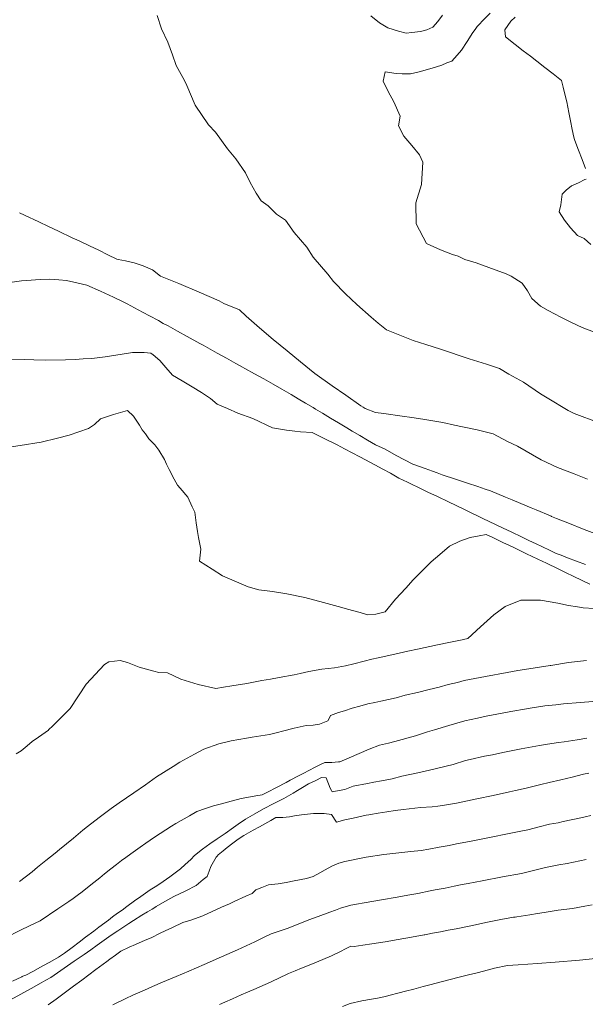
# Model space of a CAD drawing. Header units: inches. Extents: x 11351264 to 11356330, y 6702313 to 6706468.
# Tile 99 of 160: x 11355292 to 11355521, y 6702670 to 6703069. Entities that reach past the tile are written whole.
import ezdxf

# ---------------------------------------------------------------- set-up
doc = ezdxf.new("R2010")
doc.units = ezdxf.units.IN
doc.header["$MEASUREMENT"] = 0
doc.layers.add('Shumate_Contours_clip1', color=7, linetype='Continuous', lineweight=0)

msp = doc.modelspace()

# ---------------------------------------------------------------- linework, layer by layer
at = {"layer": 'Shumate_Contours_clip1'}
for points, elevation in [([(11355482.86, 6703071.7), (11355479.97, 6703068.8), (11355478.17, 6703066.93), (11355477.48, 6703066.24), (11355476.75, 6703065.14), (11355475.73, 6703063.82), (11355473.5, 6703060.25), (11355471.14, 6703056.71), (11355469.41, 6703054.67), (11355467.31, 6703052.25), (11355465.3, 6703051.53), (11355463.18, 6703050.65), (11355459.3, 6703049.42), (11355453.98, 6703047.91), (11355450.56, 6703047.06), (11355447.18, 6703047.17), (11355444.69, 6703047.29), (11355440.25, 6703047.85), (11355439.48, 6703044.17), (11355441.39, 6703039.9), (11355443.73, 6703035.75), (11355446.35, 6703029.92), (11355445.68, 6703026), (11355447.83, 6703021.83), (11355449.4, 6703019.95), (11355451.06, 6703018.1), (11355454.13, 6703014.31), (11355455.49, 6703011.3), (11355454.97, 6703002.2), (11355452.71, 6702994.84), (11355452.78, 6702986.29), (11355456.99, 6702978.3), (11355462.62, 6702975.71), (11355467.58, 6702973.88), (11355469.87, 6702973.11), (11355472.56, 6702971.84), (11355477.11, 6702970.51), (11355482.31, 6702968.58), (11355489.28, 6702966.05), (11355491.34, 6702965.06), (11355495.83, 6702962.27), (11355497.9, 6702959.16), (11355499.77, 6702956), (11355503.19, 6702952.93), (11355506.36, 6702951.14), (11355511.4, 6702948.36), (11355515.85, 6702946.27), (11355520.13, 6702944.29), (11355527.61, 6702941.35)], 1364), ([(11355347.75, 6703070.82), (11355349.59, 6703065.41), (11355352.14, 6703059.88), (11355354.04, 6703054.8), (11355355.48, 6703050.54), (11355358.93, 6703044.34), (11355359.82, 6703042.41), (11355363.16, 6703034.38), (11355368.61, 6703026.44), (11355371.4, 6703023.5), (11355376.3, 6703016.74), (11355379.66, 6703012.66), (11355383.6, 6703006.97), (11355385.56, 6703003.07), (11355387.98, 6702998.71), (11355390, 6702995.64), (11355392.75, 6702993.56), (11355396.22, 6702990.21), (11355399.81, 6702987.75), (11355403.37, 6702982.74), (11355408.41, 6702976.85), (11355411.09, 6702972.71), (11355416.93, 6702965.81), (11355419.29, 6702962.87), (11355424.14, 6702957.87), (11355428.81, 6702953.5), (11355434.61, 6702948.37), (11355437.46, 6702946.02), (11355440.8, 6702943.31), (11355451.64, 6702938.97), (11355456.79, 6702937.3), (11355462.71, 6702935.43), (11355474.24, 6702931.55), (11355481.38, 6702929.33), (11355486.56, 6702927.55), (11355490.38, 6702925.27), (11355496.3, 6702922.03), (11355503.19, 6702917.4), (11355505.96, 6702915.7), (11355514.47, 6702910.53), (11355516.93, 6702909.35), (11355526.97, 6702905.57)], 1366), ([(11355463.55, 6703070.88), (11355461.55, 6703068.28), (11355459.54, 6703066.01), (11355457.19, 6703064.98), (11355454.52, 6703064.3), (11355451.06, 6703063.82), (11355448.81, 6703063.65), (11355445.71, 6703064.39), (11355441.28, 6703065.81), (11355437.91, 6703067.84), (11355434.4, 6703070.64)], 1366), ([(11355492.92, 6703070.02), (11355491.24, 6703068.51), (11355488.76, 6703064.95), (11355488.99, 6703062.17), (11355492.92, 6703059), (11355496.19, 6703056.47), (11355499.12, 6703054.28), (11355501.78, 6703052.23), (11355505.02, 6703049.69), (11355508.35, 6703047.07), (11355511.8, 6703044.34), (11355512.4, 6703041.66), (11355512.94, 6703039.46), (11355513.95, 6703035.7), (11355514.73, 6703031.48), (11355515.49, 6703027.42), (11355515.9, 6703025.23), (11355516.5, 6703022.6), (11355516.9, 6703020.85), (11355517.15, 6703020.05), (11355518.63, 6703016.11), (11355520.06, 6703012.32), (11355521.48, 6703008.7)], 1362), ([(11355521.76, 6703004.37), (11355521.15, 6703004.21), (11355518.58, 6703002.95), (11355515.78, 6703001.7), (11355513.68, 6702999.87), (11355512.05, 6702998.25), (11355511.45, 6702994), (11355510.8, 6702991.12), (11355512.99, 6702987.75), (11355515.4, 6702984.65), (11355518.26, 6702981.48), (11355520.99, 6702980.34), (11355523.61, 6702977.94)], 1362), ([(11355291.94, 6702990.76), (11355294, 6702989.78), (11355299.86, 6702987.05), (11355303.72, 6702985.22), (11355307.78, 6702983.32), (11355313.35, 6702980.66), (11355315.27, 6702979.79), (11355316.72, 6702979.11), (11355320.41, 6702977.34), (11355324.1, 6702975.55), (11355327.8, 6702973.76), (11355331.46, 6702971.99), (11355331.48, 6702971.98), (11355331.92, 6702971.77), (11355334.94, 6702971.31), (11355338.47, 6702970.41), (11355342.11, 6702969.21), (11355345.87, 6702967.68), (11355349.09, 6702965), (11355356.52, 6702962.07), (11355364.76, 6702958.56), (11355372.99, 6702955.01), (11355374.88, 6702954.02), (11355381.19, 6702951.41), (11355383.83, 6702948.86), (11355389.3, 6702944.11), (11355394.88, 6702939.4), (11355400.54, 6702934.73), (11355405.95, 6702930.31), (11355411.68, 6702925.63), (11355418.78, 6702920.62), (11355424.25, 6702916.77), (11355430.38, 6702912.44), (11355431.34, 6702911.87), (11355432.19, 6702911.39), (11355436.29, 6702909.78), (11355439.7, 6702909.31), (11355447.14, 6702908.28), (11355451.11, 6702907.69), (11355455.46, 6702907.07), (11355463.65, 6702905.68), (11355468.4, 6702904.69), (11355471.59, 6702903.96), (11355477.56, 6702902.69), (11355484.08, 6702901.15), (11355489.85, 6702898.04), (11355493.86, 6702896.08), (11355503.49, 6702890.54), (11355510.1, 6702887.5), (11355516.84, 6702884.88), (11355522.31, 6702882.71)], 1368), ([(11355285.26, 6702962.07), (11355292.81, 6702963.1), (11355294.84, 6702963.36), (11355300.38, 6702963.74), (11355304.1, 6702963.85), (11355307.95, 6702963.59), (11355310.99, 6702963.28), (11355315.21, 6702962.34), (11355319.34, 6702961.35), (11355324.81, 6702958.94), (11355330.12, 6702956.57), (11355333.7, 6702954.8), (11355335.62, 6702953.82), (11355337.16, 6702953.03), (11355340.05, 6702951.46), (11355342.07, 6702950.36), (11355344.65, 6702948.99), (11355348.27, 6702947.02), (11355350.28, 6702945.92), (11355352.22, 6702944.87), (11355356.07, 6702942.75), (11355359.92, 6702940.62), (11355365.03, 6702937.79), (11355366.44, 6702937.03), (11355368.38, 6702935.98), (11355372.16, 6702933.89), (11355375.93, 6702931.79), (11355379.71, 6702929.68), (11355382.44, 6702928.16), (11355383.39, 6702927.63), (11355387.2, 6702925.51), (11355391, 6702923.39), (11355394.8, 6702921.26), (11355398.34, 6702919.29), (11355402.11, 6702917.03), (11355404.93, 6702915.37), (11355407.92, 6702913.61), (11355411.05, 6702911.76), (11355411.97, 6702911.15), (11355414.81, 6702909.45), (11355418.09, 6702907.48), (11355421.38, 6702905.51), (11355424.67, 6702903.53), (11355426.85, 6702902.23), (11355429.99, 6702900.37), (11355433.13, 6702898.53), (11355436.26, 6702896.7), (11355440.24, 6702894.87), (11355444.71, 6702892.39), (11355448.08, 6702890.55), (11355451.47, 6702888.75), (11355456.41, 6702887), (11355459.4, 6702885.94), (11355461.34, 6702885.24), (11355463.33, 6702884.52), (11355468.7, 6702882.72), (11355473.65, 6702881.1), (11355477.87, 6702879.75), (11355480.8, 6702878.71), (11355482.88, 6702877.97), (11355489.08, 6702875.41), (11355491.7, 6702874.32), (11355495.28, 6702872.85), (11355499.5, 6702871.07), (11355501.48, 6702870.26), (11355507.23, 6702867.82), (11355507.5, 6702867.72), (11355507.68, 6702867.65), (11355509.66, 6702866.79), (11355514.26, 6702864.98), (11355520.99, 6702862.32), (11355526.3, 6702860.23)], 1370), ([(11355287.96, 6702931.39), (11355294.18, 6702931.22), (11355297.82, 6702931.14), (11355302.42, 6702931.01), (11355310.57, 6702931.06), (11355314.58, 6702931.3), (11355317.76, 6702931.47), (11355321.31, 6702931.7), (11355326.74, 6702932.31), (11355329.32, 6702932.71), (11355333.57, 6702933.41), (11355337.82, 6702934.12), (11355342.54, 6702934.16), (11355345.22, 6702933.79), (11355346.19, 6702933.15), (11355348.92, 6702930.79), (11355351.24, 6702928.07), (11355353.97, 6702924.92), (11355357.94, 6702922.54), (11355362, 6702920.14), (11355365.71, 6702917.81), (11355369.44, 6702915.39), (11355372.13, 6702913.18), (11355376.3, 6702911.35), (11355380.47, 6702909.55), (11355386.59, 6702907.34), (11355394.49, 6702903.58), (11355400.26, 6702902.56), (11355403.66, 6702902.26), (11355405.92, 6702901.89), (11355410.68, 6702901.65), (11355417.69, 6702898.17), (11355418.57, 6702897.69), (11355420.73, 6702896.61), (11355423.81, 6702895.03), (11355426.9, 6702893.43), (11355430, 6702891.81), (11355432.25, 6702890.55), (11355436.11, 6702888.5), (11355439.24, 6702886.82), (11355442.38, 6702885.1), (11355445.81, 6702883.2), (11355449.26, 6702881.53), (11355451.14, 6702880.59), (11355453.44, 6702879.47), (11355457.58, 6702877.47), (11355461.43, 6702875.67), (11355465.88, 6702873.55), (11355472.16, 6702870.53), (11355475.08, 6702869.13), (11355477.67, 6702867.88), (11355479.87, 6702866.83), (11355484.92, 6702864.41), (11355488.11, 6702862.88), (11355491.3, 6702861.35), (11355495.78, 6702859.2), (11355498.53, 6702857.88), (11355501.49, 6702856.46), (11355503.74, 6702855.38), (11355507.12, 6702853.76), (11355509.32, 6702852.7), (11355510.37, 6702852.33), (11355510.88, 6702852.12), (11355514.2, 6702850.89), (11355517.81, 6702849.53), (11355521.41, 6702848.17)], 1372), ([(11355282.42, 6702894.83), (11355292.28, 6702896.39), (11355300.81, 6702897.77), (11355307.4, 6702899.34), (11355312.15, 6702900.59), (11355319.94, 6702903.33), (11355322.34, 6702904.87), (11355324.87, 6702907.15), (11355330.03, 6702908.9), (11355335.74, 6702910.6), (11355338.24, 6702908.25), (11355340.61, 6702904.66), (11355341.76, 6702902.74), (11355343.01, 6702901.1), (11355344.43, 6702899.04), (11355346.85, 6702896.6), (11355348.52, 6702894.43), (11355350.8, 6702890.77), (11355351.59, 6702888.78), (11355352.67, 6702886.7), (11355354.64, 6702882.73), (11355356.01, 6702880.23), (11355357.12, 6702879.13), (11355360.26, 6702875.41), (11355362.03, 6702871.56), (11355363.13, 6702869.33), (11355363.57, 6702865.01), (11355364.21, 6702861.48), (11355364.57, 6702859.11), (11355365.52, 6702854.36), (11355365.02, 6702849.46), (11355370.15, 6702846.22), (11355374.34, 6702843.54), (11355381.89, 6702840.23), (11355384.63, 6702839.13), (11355388.96, 6702837.89), (11355394.62, 6702837.21), (11355400.42, 6702836.26), (11355407.73, 6702834.78), (11355415.2, 6702832.7), (11355422.66, 6702830.66), (11355425.01, 6702829.96), (11355430.11, 6702828.65), (11355433.14, 6702827.74), (11355436.5, 6702828.04), (11355440.2, 6702828.91), (11355444.45, 6702834.01), (11355448.62, 6702838.48), (11355451.61, 6702841.96), (11355458.87, 6702849.26), (11355462.44, 6702852.2), (11355466.28, 6702855.59), (11355470.48, 6702857.61), (11355474.76, 6702859.12), (11355478.33, 6702859.8), (11355481.13, 6702860.33), (11355483.88, 6702859.02), (11355484.4, 6702858.77), (11355488.27, 6702856.92), (11355490.4, 6702855.91), (11355492.89, 6702854.71), (11355497.51, 6702852.5), (11355502.14, 6702850.29), (11355505.66, 6702848.6), (11355510.38, 6702846.34), (11355513.36, 6702844.91), (11355516.8, 6702843.26), (11355523.21, 6702840.18)], 1374), ([(11355290.67, 6702771.37), (11355292.6, 6702772.62), (11355295.12, 6702774.65), (11355297.13, 6702776.28), (11355299.62, 6702778.14), (11355303.67, 6702780.93), (11355303.79, 6702781.09), (11355303.88, 6702781.18), (11355304.05, 6702781.29), (11355305.16, 6702782.46), (11355312.52, 6702789.78), (11355319.07, 6702799.54), (11355326.43, 6702807.62), (11355328.2, 6702808.6), (11355332.77, 6702809.22), (11355335.72, 6702808.33), (11355340.53, 6702806.43), (11355346.4, 6702804.92), (11355348.41, 6702804.36), (11355351.93, 6702804.19), (11355357.38, 6702801.67), (11355364.38, 6702799.41), (11355371.54, 6702797.79), (11355374.69, 6702798.31), (11355378.04, 6702798.89), (11355384.18, 6702799.93), (11355390.24, 6702801.02), (11355393.74, 6702801.63), (11355397.26, 6702802.27), (11355403.3, 6702803.33), (11355405.73, 6702803.91), (11355409.26, 6702804.71), (11355414.59, 6702805.64), (11355419.68, 6702806.19), (11355424.16, 6702807.05), (11355427.57, 6702807.89), (11355431.7, 6702808.93), (11355434.86, 6702809.72), (11355437.41, 6702810.29), (11355444.11, 6702811.76), (11355449.4, 6702812.93), (11355453.36, 6702813.8), (11355461.46, 6702815.54), (11355466.07, 6702816.5), (11355471.42, 6702817.63), (11355471.94, 6702817.75), (11355473.77, 6702818.08), (11355478.88, 6702822.91), (11355484.27, 6702827.71), (11355488.85, 6702831.1), (11355495.24, 6702833.61), (11355495.86, 6702833.65), (11355503.18, 6702833.71), (11355510.28, 6702832.49), (11355514.51, 6702831.5), (11355518.25, 6702830.95), (11355520.58, 6702830.54), (11355525.03, 6702830.27)], 1376), ([(11355292.02, 6702719.56), (11355297.06, 6702723.55), (11355299.26, 6702725.34), (11355302.66, 6702728.05), (11355306.42, 6702731.12), (11355308.23, 6702732.57), (11355313.81, 6702737.09), (11355317.71, 6702740.33), (11355319.59, 6702741.83), (11355324.31, 6702745.49), (11355329.18, 6702749.12), (11355332.43, 6702751.41), (11355338.35, 6702755.59), (11355343, 6702758.8), (11355347.55, 6702761.99), (11355354.24, 6702766.24), (11355356.97, 6702767.96), (11355362.93, 6702771.18), (11355366.78, 6702773.21), (11355372.85, 6702775.35), (11355377.8, 6702776.66), (11355383.96, 6702777.76), (11355386.25, 6702778.07), (11355389.8, 6702778.58), (11355393.37, 6702779.14), (11355396.62, 6702779.96), (11355398.55, 6702780.52), (11355403.39, 6702781.79), (11355408.18, 6702782.87), (11355411.06, 6702783), (11355413.56, 6702783.34), (11355416.94, 6702784.75), (11355417.62, 6702785.95), (11355418.01, 6702786.86), (11355421.36, 6702788.05), (11355423.77, 6702788.83), (11355426.9, 6702789.84), (11355429.96, 6702790.7), (11355433.24, 6702791.59), (11355435.98, 6702792.17), (11355438.54, 6702792.65), (11355444.63, 6702794.11), (11355448.28, 6702795.07), (11355453.37, 6702796.28), (11355458.03, 6702797.47), (11355462.1, 6702798.42), (11355465.83, 6702799.44), (11355469.51, 6702800.31), (11355472.22, 6702801.04), (11355480.96, 6702802.74), (11355489.69, 6702804.37), (11355494.05, 6702805.08), (11355498.43, 6702805.86), (11355507.09, 6702807.21), (11355507.16, 6702807.22), (11355507.37, 6702807.23), (11355514.54, 6702808.38), (11355521.89, 6702809.15)], 1378), ([(11355286.31, 6702696.75), (11355292.17, 6702699.69), (11355296.33, 6702701.68), (11355300.3, 6702703.57), (11355307.48, 6702708.44), (11355311.96, 6702711.46), (11355313.69, 6702712.64), (11355315.42, 6702713.94), (11355317.44, 6702715.42), (11355320.95, 6702718.24), (11355324.59, 6702721.09), (11355326.46, 6702722.61), (11355329.07, 6702724.72), (11355331.31, 6702726.51), (11355333.35, 6702728.05), (11355335.02, 6702729.28), (11355337.14, 6702730.77), (11355340.92, 6702733.49), (11355343.16, 6702735.14), (11355346.68, 6702737.5), (11355353.61, 6702741.96), (11355355.33, 6702743.06), (11355360.88, 6702746.26), (11355363.86, 6702748.01), (11355367.37, 6702749.15), (11355370.61, 6702750.19), (11355373.87, 6702751.12), (11355376.36, 6702751.75), (11355381.82, 6702753.16), (11355385.6, 6702753.88), (11355387.84, 6702754.26), (11355390.31, 6702754.67), (11355392.51, 6702755.81), (11355396.15, 6702757.69), (11355400.1, 6702759.74), (11355401.75, 6702760.69), (11355405.07, 6702762.45), (11355407.2, 6702763.56), (11355409.34, 6702764.65), (11355411.83, 6702765.95), (11355413.79, 6702766.93), (11355415.73, 6702767.84), (11355418.55, 6702767.89), (11355421.36, 6702768.07), (11355421.39, 6702768.03), (11355421.48, 6702768.06), (11355421.88, 6702768.14), (11355425.69, 6702769.71), (11355429.73, 6702771.45), (11355433.75, 6702773.21), (11355437.93, 6702774.83), (11355441.59, 6702775.73), (11355444.12, 6702776.29), (11355452.53, 6702778.69), (11355457.36, 6702780.21), (11355460.18, 6702781.06), (11355466.11, 6702782.85), (11355472.5, 6702784.7), (11355477.64, 6702785.78), (11355481.23, 6702786.59), (11355487.62, 6702787.86), (11355491.22, 6702788.55), (11355497.58, 6702789.61), (11355499.83, 6702789.94), (11355504.99, 6702790.79), (11355509.46, 6702791.22), (11355512.61, 6702791.59), (11355519.49, 6702792.18), (11355527.8, 6702792.79)], 1380), ([(11355289.14, 6702679.1), (11355292.96, 6702680.88), (11355293.08, 6702680.99), (11355293.32, 6702681.12), (11355294.52, 6702681.61), (11355297.33, 6702683.13), (11355301.43, 6702685.36), (11355304.21, 6702686.87), (11355307.83, 6702688.84), (11355309.03, 6702689.66), (11355310.24, 6702690.5), (11355313.26, 6702692.79), (11355316.14, 6702694.98), (11355318.74, 6702696.94), (11355322.08, 6702699.46), (11355324.2, 6702701.07), (11355328.04, 6702703.95), (11355329.67, 6702705.18), (11355331.72, 6702706.66), (11355333.6, 6702708.01), (11355335.55, 6702709.43), (11355338.62, 6702711.68), (11355341.12, 6702713.46), (11355343.09, 6702714.87), (11355344.92, 6702716.13), (11355347.03, 6702717.45), (11355348.88, 6702718.62), (11355352.92, 6702721.42), (11355357.23, 6702724.69), (11355359.13, 6702726.44), (11355361.42, 6702728.49), (11355362.96, 6702730.08), (11355366.2, 6702732.66), (11355369.11, 6702734.83), (11355372.07, 6702736.87), (11355375.36, 6702739.1), (11355378.76, 6702741.5), (11355380.62, 6702742.81), (11355383.55, 6702744.85), (11355387.37, 6702747), (11355390.94, 6702748.97), (11355395.15, 6702751.16), (11355399.11, 6702753.24), (11355402.9, 6702755.39), (11355404.73, 6702756.45), (11355406.72, 6702757.69), (11355409.09, 6702759.12), (11355412.12, 6702760.51), (11355414.46, 6702761.72), (11355416.37, 6702761.6), (11355417.9, 6702757.36), (11355418.48, 6702756.44), (11355418.8, 6702755.89), (11355420.15, 6702756.22), (11355423.95, 6702756.91), (11355427.33, 6702758.24), (11355433.02, 6702759.31), (11355435.61, 6702759.82), (11355438.71, 6702760.37), (11355443.05, 6702761.24), (11355447.03, 6702762.29), (11355453.47, 6702763.62), (11355459.92, 6702765.1), (11355464.97, 6702766.33), (11355467.75, 6702767.01), (11355472.77, 6702768.65), (11355474.66, 6702769.07), (11355480.52, 6702770.37), (11355483.71, 6702770.99), (11355487.98, 6702771.91), (11355492.67, 6702772.78), (11355495.43, 6702773.36), (11355502.88, 6702774.77), (11355506.06, 6702775.24), (11355510.54, 6702775.89), (11355512.85, 6702776.15), (11355518.06, 6702777.05), (11355521.99, 6702777.66)], 1382), ([(11355288.35, 6702671.58), (11355292.49, 6702673.86), (11355296.65, 6702676.16), (11355300.81, 6702678.46), (11355302.66, 6702679.5), (11355304.7, 6702680.66), (11355307.39, 6702682.52), (11355310.08, 6702684.39), (11355314.11, 6702687.2), (11355318.14, 6702690.02), (11355320.83, 6702691.9), (11355323.5, 6702693.77), (11355326.28, 6702695.83), (11355329.13, 6702697.84), (11355331.8, 6702699.56), (11355333.51, 6702700.66), (11355336.32, 6702702.51), (11355338.26, 6702703.73), (11355341.63, 6702705.86), (11355343.82, 6702707.2), (11355345.74, 6702708.37), (11355346.47, 6702708.81), (11355347.43, 6702709.38), (11355350.92, 6702711.41), (11355354.54, 6702713.48), (11355359.41, 6702715.78), (11355363.61, 6702717.98), (11355366.51, 6702720.43), (11355368.02, 6702721.63), (11355368.93, 6702723.72), (11355369.55, 6702725.69), (11355371.75, 6702729.44), (11355372.18, 6702729.82), (11355372.48, 6702730.32), (11355374.52, 6702731.99), (11355376.21, 6702733.37), (11355378.44, 6702735.08), (11355380.69, 6702736.79), (11355382.87, 6702738.28), (11355386.69, 6702740.38), (11355389.27, 6702741.8), (11355393.94, 6702744.36), (11355395.95, 6702745.46), (11355398.74, 6702745.56), (11355401.44, 6702745.84), (11355403.53, 6702746.15), (11355406.35, 6702746.55), (11355411.16, 6702747.14), (11355415.49, 6702747.18), (11355418.43, 6702746.76), (11355420.55, 6702743.68), (11355423.89, 6702744.56), (11355427.26, 6702745.31), (11355432.53, 6702746.43), (11355433.67, 6702746.61), (11355434.29, 6702746.73), (11355437.43, 6702747.33), (11355440.85, 6702747.86), (11355444.3, 6702748.3), (11355447.73, 6702748.75), (11355454.63, 6702749.56), (11355459.26, 6702749.91), (11355461.56, 6702750.15), (11355464.35, 6702750.5), (11355469.22, 6702751.4), (11355477.35, 6702753.08), (11355484.03, 6702754.51), (11355490.7, 6702755.97), (11355493.1, 6702756.53), (11355497.36, 6702757.45), (11355500.6, 6702758.22), (11355503.29, 6702758.91), (11355506.75, 6702759.65), (11355511.49, 6702760.76), (11355516.08, 6702761.92), (11355520.7, 6702763.07), (11355522.76, 6702763.54)], 1384), ([(11355303.63, 6702669.52), (11355306.79, 6702671.86), (11355309.52, 6702673.84), (11355313.82, 6702677.06), (11355317.23, 6702679.6), (11355320.11, 6702681.71), (11355322.99, 6702683.83), (11355327.4, 6702687.11), (11355328.63, 6702688.02), (11355330.86, 6702689.69), (11355333.07, 6702691.36), (11355336.44, 6702692.88), (11355338.96, 6702694.02), (11355342.93, 6702695.79), (11355345.35, 6702696.76), (11355348.98, 6702698.66), (11355351.06, 6702699.56), (11355353.96, 6702700.91), (11355358.22, 6702702.9), (11355361.38, 6702703.9), (11355366.37, 6702705.68), (11355373.88, 6702709.11), (11355377.16, 6702710.55), (11355378.99, 6702711.4), (11355383.76, 6702713.61), (11355386.31, 6702714.66), (11355387.82, 6702716.19), (11355390.17, 6702717.08), (11355392.94, 6702718.22), (11355396.92, 6702718.58), (11355400.1, 6702719.18), (11355403.29, 6702719.79), (11355408.3, 6702720.79), (11355411.04, 6702721.63), (11355413.77, 6702723.15), (11355415.89, 6702724.34), (11355418.55, 6702725.72), (11355421.46, 6702726.94), (11355423.89, 6702727.62), (11355432.47, 6702729.46), (11355439.69, 6702730.49), (11355447, 6702731.37), (11355450.61, 6702731.71), (11355454.9, 6702732.19), (11355458.01, 6702732.73), (11355462.15, 6702733.5), (11355466.21, 6702734.2), (11355469.22, 6702734.78), (11355474.38, 6702735.75), (11355482.53, 6702737.38), (11355490.58, 6702738.99), (11355495.95, 6702740.05), (11355498.06, 6702740.51), (11355502.74, 6702741.71), (11355506.91, 6702742.78), (11355510.35, 6702743.42), (11355512.35, 6702743.84), (11355515.67, 6702744.54), (11355518.37, 6702745.11), (11355521.36, 6702745.77), (11355523.63, 6702746.28)], 1386), ([(11355329.85, 6702669.51), (11355335.02, 6702672.11), (11355337.94, 6702673.41), (11355341.71, 6702675.15), (11355343.87, 6702676.08), (11355345.92, 6702677), (11355349.95, 6702678.69), (11355355.46, 6702681.04), (11355360.67, 6702683.26), (11355366.84, 6702685.97), (11355373.87, 6702688.98), (11355380.35, 6702691.87), (11355387.44, 6702695.07), (11355389.59, 6702696.18), (11355391.47, 6702697.11), (11355393.98, 6702698.28), (11355397.28, 6702699.48), (11355400.45, 6702700.51), (11355405.62, 6702702.49), (11355409.32, 6702703.96), (11355413.12, 6702705.42), (11355417.76, 6702707.16), (11355420.05, 6702707.9), (11355422.08, 6702708.78), (11355426.27, 6702709.95), (11355428.66, 6702710.42), (11355431.68, 6702710.95), (11355438.76, 6702712.13), (11355445.09, 6702713.15), (11355449.49, 6702714), (11355453.47, 6702714.75), (11355458.5, 6702715.72), (11355460.55, 6702716.13), (11355464.57, 6702716.91), (11355468.19, 6702717.67), (11355471.45, 6702718.29), (11355473.94, 6702718.78), (11355479.61, 6702719.86), (11355487.78, 6702721.43), (11355495.53, 6702722.84), (11355501.49, 6702724.27), (11355505.3, 6702725.2), (11355510.62, 6702726.28), (11355514.07, 6702726.87), (11355516.58, 6702727.39), (11355519.16, 6702727.9), (11355521.76, 6702728.43)], 1388), ([(11355373.13, 6702669.71), (11355375.26, 6702670.66), (11355378.27, 6702671.97), (11355381.84, 6702673.55), (11355384.41, 6702674.7), (11355387.93, 6702676.24), (11355390.6, 6702677.4), (11355392.54, 6702678.24), (11355396.82, 6702680.22), (11355401.04, 6702682.24), (11355403.68, 6702683.4), (11355406.29, 6702684.47), (11355408.04, 6702685.14), (11355411.72, 6702686.56), (11355414.97, 6702687.9), (11355418.45, 6702689.42), (11355422.14, 6702691.2), (11355424.14, 6702692.29), (11355426.32, 6702693.29), (11355427.63, 6702693.18), (11355431.2, 6702693.8), (11355434.84, 6702694.23), (11355440.18, 6702695.1), (11355445.51, 6702696.04), (11355450.98, 6702697.02), (11355456.11, 6702697.93), (11355456.3, 6702697.97), (11355459.45, 6702698.55), (11355462.63, 6702699.16), (11355465.8, 6702699.79), (11355468.97, 6702700.41), (11355475.03, 6702701.61), (11355478.08, 6702702.24), (11355481.05, 6702702.88), (11355487.1, 6702704.1), (11355492.29, 6702705.04), (11355492.74, 6702705.12), (11355492.99, 6702705.17), (11355493.57, 6702705.24), (11355498.92, 6702706.07), (11355502, 6702706.53), (11355504.67, 6702706.98), (11355510.41, 6702707.91), (11355516.23, 6702708.65), (11355521.15, 6702709.53), (11355524.15, 6702710.07)], 1390), ([(11355422.91, 6702668.92), (11355426.01, 6702670.03), (11355430.83, 6702671.21), (11355434.72, 6702671.91), (11355437.09, 6702672.32), (11355440.31, 6702672.97), (11355441.69, 6702673.29), (11355445.97, 6702674.4), (11355448.42, 6702675.05), (11355451.87, 6702675.96), (11355455.71, 6702676.96), (11355458.4, 6702677.66), (11355462.99, 6702678.88), (11355470.3, 6702680.78), (11355473.98, 6702681.71), (11355477.52, 6702682.59), (11355482.1, 6702683.72), (11355484.59, 6702684.36), (11355489.8, 6702685.55), (11355494.19, 6702685.82), (11355502, 6702686.33), (11355509.23, 6702686.87), (11355518.98, 6702687.66), (11355528.02, 6702688.68)], 1392)]:
    msp.add_lwpolyline(points, dxfattribs=dict(at, elevation=elevation))

doc.saveas('drawing.dxf')
